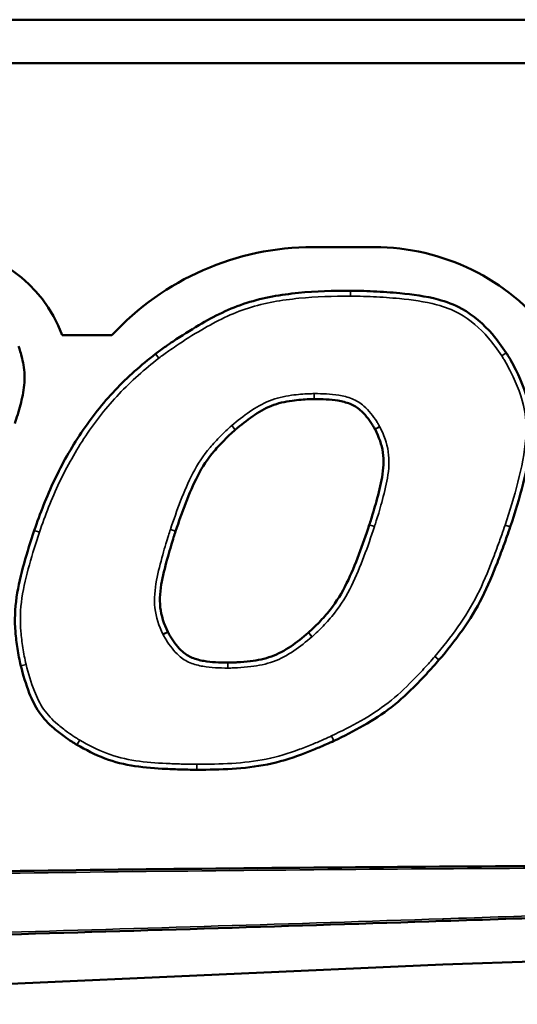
# Model space of a CAD drawing. Header units: inches. Extents: x 1.3 to 22.7, y 0.2 to 18.2.
# Tile 38 of 55: x 20.022 to 20.308, y 2.952 to 3.518. Entities that reach past the tile are written whole.
import ezdxf

# ---------------------------------------------------------------- set-up
doc = ezdxf.new("R2010")
doc.units = ezdxf.units.IN
doc.header["$LTSCALE"] = 0.8333333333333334
doc.header["$MEASUREMENT"] = 0
doc.layers.add('Visible (ANSI)', color=7, linetype='Continuous', lineweight=50)
doc.layers.add('Visible Narrow (ANSI)', color=7, linetype='Continuous', lineweight=35)

msp = doc.modelspace()

# ---------------------------------------------------------------- linework, layer by layer
at = {"layer": 'Visible (ANSI)'}
for p, q in [((20.94051987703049, 3.517610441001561), (15.32218654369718, 3.517610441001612)), ((15.32218654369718, 3.492610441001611), (20.94051987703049, 3.492610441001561)), ((20.19078760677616, 3.386995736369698), (20.22591378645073, 3.386995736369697)), ((20.04668219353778, 3.336352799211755), (20.07527039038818, 3.336352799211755)), ((20.84563288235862, 2.994789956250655), (20.26534931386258, 2.9749546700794)), ((20.26534931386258, 2.9749546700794), (19.75234835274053, 2.952100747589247))]:
    msp.add_line(p, q, dxfattribs=at)
for centre, radius, start, end in [((19.97478754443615, 3.310632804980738), 0.07635678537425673, 19.68444609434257, 90), ((20.19078760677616, 3.229926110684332), 0.1570696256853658, 90, 137.3454481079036), ((20.22591378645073, 3.259627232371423), 0.1273685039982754, 37.7165139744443, 90), ((20.2122976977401, 3.358840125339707), 0.003124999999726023, 89.85999549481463, 90.28020248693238), ((20.10218199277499, 3.323193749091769), 0.003125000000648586, 126.9565884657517, 128.4607476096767), ((20.29906979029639, 3.324566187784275), 0.003124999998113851, 33.26299972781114, 34.22958334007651), ((20.03362867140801, 3.223203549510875), 0.003125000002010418, 160.6170931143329, 161.7937092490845), ((20.30104218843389, 3.227369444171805), 0.003124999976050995, 341.5475376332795, 341.8663300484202), ((20.26068903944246, 3.151910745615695), 0.003125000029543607, 319.4617312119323, 319.7991598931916), ((20.02602031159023, 3.147289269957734), 0.003125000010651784, 193.7101048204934, 194.4438848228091), ((20.05677392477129, 3.103858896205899), 0.003124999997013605, 239.3524824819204, 240.331302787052), ((20.20141932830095, 3.106244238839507), 0.003124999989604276, 295.3452218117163, 295.6744705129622), ((20.12411104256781, 3.089942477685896), 0.003124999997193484, 269.9170029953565, 270.1877723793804)]:
    msp.add_arc(centre, radius, start, end, dxfattribs=at)
for points, knots in [([(20.21228241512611, 3.361965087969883), (20.20239941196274, 3.361916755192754), (20.19236502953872, 3.361664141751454), (20.17239772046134, 3.359714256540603), (20.16236520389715, 3.358039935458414), (20.15266875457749, 3.354945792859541), (20.14298852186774, 3.351856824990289), (20.13387912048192, 3.347268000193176), (20.1201919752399, 3.339248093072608), (20.11526472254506, 3.336114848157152), (20.10902471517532, 3.331902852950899), (20.10762901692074, 3.330943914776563), (20.10425031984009, 3.328579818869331), (20.10222537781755, 3.32713708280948), (20.10030321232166, 3.325690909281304)], [-0.4817108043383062, -0.4817108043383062, -0.4817108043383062, -0.4817108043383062, -0.3612172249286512, -0.3612172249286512, -0.2406770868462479, -0.2406770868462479, -0.2406770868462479, -0.120338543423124, -0.120338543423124, -0.04991410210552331, -0.04991410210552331, -0.02948224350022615, -0.02948224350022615, -0.0001662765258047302, -0.0001662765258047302, -0.0001662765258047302, -0.0001662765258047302]), ([(20.30165350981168, 3.326324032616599), (20.29923800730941, 3.32987439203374), (20.2966175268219, 3.333522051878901), (20.2887763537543, 3.342651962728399), (20.28291054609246, 3.347871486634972), (20.27185576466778, 3.353923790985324), (20.26729385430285, 3.355645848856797), (20.26269117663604, 3.356883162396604), (20.25534521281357, 3.358857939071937), (20.24796463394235, 3.359797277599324), (20.23558847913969, 3.361007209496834), (20.23056561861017, 3.361353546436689), (20.22300661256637, 3.361714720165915), (20.22047143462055, 3.361808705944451), (20.21606471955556, 3.361922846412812), (20.21415749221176, 3.361960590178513), (20.21230533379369, 3.361965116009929)], [-0.4002214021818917, -0.4002214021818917, -0.4002214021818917, -0.4002214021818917, -0.3478769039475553, -0.3478769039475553, -0.2587233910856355, -0.2587233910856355, -0.2030024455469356, -0.2030024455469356, -0.2030024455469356, -0.1140707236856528, -0.1140707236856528, -0.05328651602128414, -0.05328651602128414, -0.02262535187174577, -0.02262535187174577, -4.654661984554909e-05, -4.654661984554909e-05, -4.654661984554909e-05, -4.654661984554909e-05]), ([(20.0194871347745, 3.285621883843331), (20.02064128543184, 3.289122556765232), (20.02178271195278, 3.292731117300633), (20.02371815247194, 3.300074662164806), (20.02455221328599, 3.303821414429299), (20.02494672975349, 3.307749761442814), (20.02532749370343, 3.311541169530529), (20.02512513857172, 3.315545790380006), (20.02418701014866, 3.32100680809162), (20.02382037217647, 3.322698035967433), (20.02310308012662, 3.325550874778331), (20.0227781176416, 3.326724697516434), (20.02229948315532, 3.328303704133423), (20.02217153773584, 3.328713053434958), (20.02192876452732, 3.32946192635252), (20.02180163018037, 3.329844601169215), (20.02168787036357, 3.330165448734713)], [-0.176721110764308, -0.176721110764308, -0.176721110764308, -0.176721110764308, -0.1317829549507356, -0.1317829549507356, -0.08681016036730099, -0.08681016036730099, -0.08681016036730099, -0.0434050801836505, -0.0434050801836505, -0.02345247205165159, -0.02345247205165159, -0.009176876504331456, -0.009176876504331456, -0.004192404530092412, -0.004192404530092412, -6.757380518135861e-05, -6.757380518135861e-05, -6.757380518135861e-05, -6.757380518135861e-05]), ([(20.10023831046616, 3.325640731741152), (20.09221961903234, 3.319271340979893), (20.08419693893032, 3.312406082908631), (20.06996823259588, 3.297203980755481), (20.06346797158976, 3.289000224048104), (20.05767002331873, 3.280348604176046), (20.05185564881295, 3.271672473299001), (20.0467422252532, 3.262545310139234), (20.03775822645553, 3.243754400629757), (20.03408991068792, 3.233930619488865), (20.03068079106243, 3.224240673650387)], [-0.5005776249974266, -0.5005776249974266, -0.5005776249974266, -0.5005776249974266, -0.3757351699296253, -0.3757351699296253, -0.2507262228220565, -0.2507262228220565, -0.2507262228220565, -0.1253631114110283, -0.1253631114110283, -0.000130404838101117, -0.000130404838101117, -0.000130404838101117, -0.000130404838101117]), ([(20.30401197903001, 3.226396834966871), (20.30668240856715, 3.234550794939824), (20.30927659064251, 3.24282683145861), (20.31358492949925, 3.259679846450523), (20.3153983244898, 3.268231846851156), (20.31601535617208, 3.277063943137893), (20.31639510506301, 3.2824996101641), (20.31624939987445, 3.288158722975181), (20.31375882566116, 3.301842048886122), (20.3107644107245, 3.309343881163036), (20.30629931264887, 3.318293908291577), (20.30536518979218, 3.320053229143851), (20.30392409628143, 3.322603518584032), (20.30345200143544, 3.323415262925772), (20.30255674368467, 3.324902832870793), (20.30210514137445, 3.325636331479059), (20.30168279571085, 3.326280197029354)], [-0.4116766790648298, -0.4116766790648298, -0.4116766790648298, -0.4116766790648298, -0.3070687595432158, -0.3070687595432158, -0.2029353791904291, -0.2029353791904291, -0.2029353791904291, -0.1388470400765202, -0.1388470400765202, -0.04413186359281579, -0.04413186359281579, -0.02055327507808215, -0.02055327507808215, -0.0094690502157, -0.0094690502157, -0.0001064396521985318, -0.0001064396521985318, -0.0001064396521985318, -0.0001064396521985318]), ([(20.1461156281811, 3.282119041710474), (20.14942627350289, 3.284900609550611), (20.15268730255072, 3.28751633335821), (20.15956947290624, 3.292244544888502), (20.16313445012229, 3.294324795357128), (20.16687106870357, 3.295829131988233), (20.17063645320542, 3.297345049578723), (20.17463318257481, 3.29822709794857), (20.18048518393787, 3.299030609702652), (20.18219346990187, 3.299212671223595), (20.18540866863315, 3.299479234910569), (20.18691669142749, 3.299572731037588), (20.18895977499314, 3.29965795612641), (20.18949476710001, 3.299676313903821), (20.19049934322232, 3.299702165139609), (20.19093254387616, 3.299711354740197), (20.19141816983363, 3.299712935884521)], [7.788545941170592e-05, 7.788545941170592e-05, 7.788545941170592e-05, 7.788545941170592e-05, 0.05280203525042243, 0.05280203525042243, 0.1056040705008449, 0.1056040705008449, 0.1056040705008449, 0.1588125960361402, 0.1588125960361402, 0.1803854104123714, 0.1803854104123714, 0.1993006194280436, 0.1993006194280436, 0.2060296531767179, 0.2060296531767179, 0.2119630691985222, 0.2119630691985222, 0.2119630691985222, 0.2119630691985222]), ([(20.19141816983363, 3.299712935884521), (20.19142287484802, 3.299712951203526), (20.191427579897, 3.299712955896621), (20.19143698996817, 3.299712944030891), (20.19144169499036, 3.299712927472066), (20.19144639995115, 3.299712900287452)], [3.552334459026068e-15, 3.552334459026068e-15, 3.552334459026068e-15, 3.552334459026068e-15, 0.0001147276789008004, 0.0001147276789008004, 0.0002294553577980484, 0.0002294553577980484, 0.0002294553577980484, 0.0002294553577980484]), ([(20.19144639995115, 3.299712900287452), (20.19614417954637, 3.299685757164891), (20.20065158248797, 3.299534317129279), (20.2074718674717, 3.298424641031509), (20.20983942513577, 3.29784674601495), (20.21198896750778, 3.296979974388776), (20.21413850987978, 3.296113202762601), (20.2160809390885, 3.294928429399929), (20.22042446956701, 3.291108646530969), (20.22271958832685, 3.288169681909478), (20.22507789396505, 3.284504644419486), (20.22543432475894, 3.28392715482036), (20.22595940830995, 3.283033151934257), (20.22611710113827, 3.282761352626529), (20.22629993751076, 3.282423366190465)], [-0.1825043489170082, -0.1825043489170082, -0.1825043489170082, -0.1825043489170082, -0.125223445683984, -0.125223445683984, -0.09315580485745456, -0.09315580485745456, -0.09315580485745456, -0.06108816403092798, -0.06108816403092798, -0.0137373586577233, -0.0137373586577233, -0.004996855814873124, -0.004996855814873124, -0.0002238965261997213, -0.0002238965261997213, -0.0002238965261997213, -0.0002238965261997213]), ([(20.11185178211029, 3.223852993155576), (20.11369518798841, 3.229350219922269), (20.11557019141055, 3.234764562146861), (20.11970283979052, 3.245446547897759), (20.1219294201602, 3.25070611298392), (20.12453428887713, 3.255685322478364), (20.12719060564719, 3.260762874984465), (20.1303215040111, 3.265447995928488), (20.13585788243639, 3.272018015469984), (20.13780865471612, 3.274139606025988), (20.14185265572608, 3.278244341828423), (20.14385024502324, 3.280168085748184), (20.14608642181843, 3.282094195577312)], [2.722263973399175e-05, 2.722263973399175e-05, 2.722263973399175e-05, 2.722263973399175e-05, 0.07071796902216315, 0.07071796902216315, 0.1414359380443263, 0.1414359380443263, 0.1414359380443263, 0.2135506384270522, 0.2135506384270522, 0.2495949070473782, 0.2495949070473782, 0.2855872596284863, 0.2855872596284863, 0.2855872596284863, 0.2855872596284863]), ([(20.14608642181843, 3.282094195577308), (20.14609126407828, 3.28209836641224), (20.14609611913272, 3.282102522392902), (20.14610585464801, 3.282110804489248), (20.14611073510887, 3.282114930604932), (20.14611562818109, 3.282119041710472)], [2.677946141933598e-14, 2.677946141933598e-14, 2.677946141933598e-14, 2.677946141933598e-14, 0.0001558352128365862, 0.0001558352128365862, 0.000311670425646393, 0.000311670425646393, 0.000311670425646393, 0.000311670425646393]), ([(20.22634564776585, 3.28233557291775), (20.22860345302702, 3.277826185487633), (20.23020855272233, 3.273612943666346), (20.23151668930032, 3.264416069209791), (20.23120826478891, 3.259674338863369), (20.23037735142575, 3.254880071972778), (20.22958842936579, 3.250328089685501), (20.22842495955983, 3.245714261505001), (20.22661825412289, 3.239115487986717), (20.22604123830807, 3.237102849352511), (20.22500846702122, 3.233630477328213), (20.22456265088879, 3.232169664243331), (20.22376722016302, 3.229630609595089), (20.22343145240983, 3.228572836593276), (20.22307182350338, 3.227484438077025)], [0.000195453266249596, 0.000195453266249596, 0.000195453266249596, 0.000195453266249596, 0.06172340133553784, 0.06172340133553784, 0.1234468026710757, 0.1234468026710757, 0.1234468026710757, 0.1820509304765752, 0.1820509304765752, 0.2078539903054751, 0.2078539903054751, 0.2266521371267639, 0.2266521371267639, 0.2406291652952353, 0.2406291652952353, 0.2406291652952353, 0.2406291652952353]), ([(20.22629993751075, 3.282423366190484), (20.22630778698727, 3.282408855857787), (20.22631552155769, 3.282394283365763), (20.22633075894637, 3.282365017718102), (20.22633826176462, 3.282350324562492), (20.22634564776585, 3.282335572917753)], [0, 0, 0, 0, 0.0004022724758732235, 0.0004022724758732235, 0.000804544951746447, 0.000804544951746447, 0.000804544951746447, 0.000804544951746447]), ([(20.03066011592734, 3.224179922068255), (20.02862474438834, 3.217991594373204), (20.02662851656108, 3.211711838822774), (20.02311230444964, 3.198996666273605), (20.02154191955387, 3.192541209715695), (20.02055024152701, 3.185890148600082), (20.01957572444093, 3.179354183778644), (20.01936209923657, 3.172574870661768), (20.02015370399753, 3.162788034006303), (20.02054759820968, 3.159606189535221), (20.02156702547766, 3.153135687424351), (20.02220776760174, 3.149731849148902), (20.0229843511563, 3.146548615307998)], [-0.3153229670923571, -0.3153229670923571, -0.3153229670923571, -0.3153229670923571, -0.2359017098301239, -0.2359017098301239, -0.1563500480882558, -0.1563500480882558, -0.1563500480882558, -0.07817502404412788, -0.07817502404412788, -0.04002042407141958, -0.04002042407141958, -8.125844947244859e-05, -8.125844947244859e-05, -8.125844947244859e-05, -8.125844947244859e-05]), ([(20.10739812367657, 3.165995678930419), (20.10512309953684, 3.170773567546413), (20.1035888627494, 3.17523144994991), (20.10254834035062, 3.184971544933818), (20.10302628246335, 3.189980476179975), (20.10398398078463, 3.195028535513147), (20.10489443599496, 3.199827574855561), (20.10615210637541, 3.204674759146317), (20.10807428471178, 3.211560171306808), (20.10867466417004, 3.213626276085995), (20.1097638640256, 3.217255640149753), (20.11024449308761, 3.218819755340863), (20.1111004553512, 3.22153917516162), (20.11146258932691, 3.222675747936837), (20.11184754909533, 3.223840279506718)], [0.0002020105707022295, 0.0002020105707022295, 0.0002020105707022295, 0.0002020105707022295, 0.06476695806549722, 0.06476695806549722, 0.1295339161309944, 0.1295339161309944, 0.1295339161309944, 0.1911059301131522, 0.1911059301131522, 0.2175824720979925, 0.2175824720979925, 0.2376955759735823, 0.2376955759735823, 0.2526506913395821, 0.2526506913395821, 0.2526506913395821, 0.2526506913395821]), ([(20.11184754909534, 3.22384027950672), (20.11184825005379, 3.223842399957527), (20.11184895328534, 3.223844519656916), (20.11185036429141, 3.223848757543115), (20.11185107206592, 3.223850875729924), (20.11185178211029, 3.223852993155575)], [0, 0, 0, 0, 5.445692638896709e-05, 5.445692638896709e-05, 0.0001089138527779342, 0.0001089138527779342, 0.0001089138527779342, 0.0001089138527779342]), ([(20.22306780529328, 3.227472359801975), (20.22113888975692, 3.221713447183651), (20.21918232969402, 3.216023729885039), (20.21493285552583, 3.204771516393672), (20.21266979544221, 3.199211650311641), (20.2100619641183, 3.193897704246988), (20.20739499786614, 3.188463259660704), (20.2043059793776, 3.183389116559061), (20.19859040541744, 3.176195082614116), (20.19647145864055, 3.173790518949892), (20.19229462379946, 3.169427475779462), (20.19036306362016, 3.167516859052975), (20.18816868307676, 3.165601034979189)], [2.585893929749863e-05, 2.585893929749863e-05, 2.585893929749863e-05, 2.585893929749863e-05, 0.07407283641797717, 0.07407283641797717, 0.1481456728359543, 0.1481456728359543, 0.1481456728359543, 0.2238981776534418, 0.2238981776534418, 0.264033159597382, 0.264033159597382, 0.2995611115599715, 0.2995611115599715, 0.2995611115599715, 0.2995611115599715]), ([(20.22307182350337, 3.227484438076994), (20.22307115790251, 3.227482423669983), (20.22307049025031, 3.227480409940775), (20.22306915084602, 3.227476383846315), (20.22306847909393, 3.227474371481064), (20.22306780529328, 3.227472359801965)], [0, 0, 0, 0, 5.173121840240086e-05, 5.173121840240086e-05, 0.0001034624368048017, 0.0001034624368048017, 0.0001034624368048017, 0.0001034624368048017]), ([(20.26307587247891, 3.149893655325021), (20.26768785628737, 3.155351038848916), (20.27229898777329, 3.161062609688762), (20.28072000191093, 3.172994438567), (20.28455583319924, 3.179262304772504), (20.28784378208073, 3.185790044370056), (20.29115924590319, 3.192372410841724), (20.29394469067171, 3.199118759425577), (20.29799209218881, 3.209529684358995), (20.29935539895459, 3.213180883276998), (20.30114305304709, 3.21813595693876), (20.30160362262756, 3.219428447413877), (20.3027195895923, 3.222600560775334), (20.30338092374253, 3.224505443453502), (20.30400652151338, 3.226380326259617)], [-0.3500182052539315, -0.3500182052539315, -0.3500182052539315, -0.3500182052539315, -0.262906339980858, -0.262906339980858, -0.175757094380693, -0.175757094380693, -0.175757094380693, -0.08787854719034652, -0.08787854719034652, -0.0407357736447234, -0.0407357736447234, -0.02413140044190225, -0.02413140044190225, -3.531759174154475e-05, -3.531759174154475e-05, -3.531759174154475e-05, -3.531759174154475e-05]), ([(20.10744363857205, 3.165903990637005), (20.10743580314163, 3.165919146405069), (20.10742809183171, 3.165934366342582), (20.10741291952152, 3.165964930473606), (20.10740545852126, 3.165980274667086), (20.10739812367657, 3.165995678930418)], [1.927032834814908e-13, 1.927032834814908e-13, 1.927032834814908e-13, 1.927032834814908e-13, 0.0004160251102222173, 0.0004160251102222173, 0.0008320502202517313, 0.0008320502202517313, 0.0008320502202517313, 0.0008320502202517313]), ([(20.14184858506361, 3.148344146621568), (20.1370788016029, 3.148372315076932), (20.13250516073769, 3.148531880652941), (20.12573883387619, 3.14970337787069), (20.12346883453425, 3.150287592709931), (20.12141248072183, 3.151147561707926), (20.1193561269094, 3.152007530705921), (20.11749851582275, 3.153170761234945), (20.11328784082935, 3.156948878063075), (20.11105278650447, 3.159900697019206), (20.10871408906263, 3.16365132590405), (20.10832378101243, 3.164307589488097), (20.10777411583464, 3.165285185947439), (20.10762062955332, 3.165561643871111), (20.10744363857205, 3.165903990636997)], [-0.1820295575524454, -0.1820295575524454, -0.1820295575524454, -0.1820295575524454, -0.1238707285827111, -0.1238707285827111, -0.09288559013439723, -0.09288559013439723, -0.09288559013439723, -0.06190045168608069, -0.06190045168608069, -0.01485171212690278, -0.01485171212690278, -0.005020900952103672, -0.005020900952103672, -0.0002320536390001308, -0.0002320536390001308, -0.0002320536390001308, -0.0002320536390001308]), ([(20.18813536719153, 3.165572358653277), (20.1847727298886, 3.162718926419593), (20.18146355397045, 3.160061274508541), (20.17442733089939, 3.155330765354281), (20.17076623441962, 3.153306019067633), (20.16690989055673, 3.151891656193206), (20.16305512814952, 3.150477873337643), (20.15894822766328, 3.149693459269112), (20.15224659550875, 3.148873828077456), (20.14975443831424, 3.148663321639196), (20.14652510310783, 3.148482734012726), (20.14579243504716, 3.148448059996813), (20.14398891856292, 3.148378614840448), (20.14297411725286, 3.148347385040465), (20.14187637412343, 3.14834410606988)], [8.927326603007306e-05, 8.927326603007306e-05, 8.927326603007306e-05, 8.927326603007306e-05, 0.05386457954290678, 0.05386457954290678, 0.1077291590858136, 0.1077291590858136, 0.1077291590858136, 0.1615716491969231, 0.1615716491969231, 0.1928017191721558, 0.1928017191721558, 0.2019647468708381, 0.2019647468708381, 0.2153571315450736, 0.2153571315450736, 0.2153571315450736, 0.2153571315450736]), ([(20.18816868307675, 3.165601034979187), (20.18816316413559, 3.165596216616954), (20.18815762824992, 3.165591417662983), (20.18814652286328, 3.165581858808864), (20.18814095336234, 3.165577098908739), (20.18813536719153, 3.165572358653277)], [5.323948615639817e-13, 5.323948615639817e-13, 5.323948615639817e-13, 5.323948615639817e-13, 0.0001786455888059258, 0.0001786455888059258, 0.0003572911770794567, 0.0003572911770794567, 0.0003572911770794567, 0.0003572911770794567]), ([(20.02299408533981, 3.146509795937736), (20.02432567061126, 3.141340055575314), (20.02582009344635, 3.136032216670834), (20.02935934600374, 3.127066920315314), (20.03115304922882, 3.123315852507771), (20.03351804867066, 3.119843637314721), (20.0358830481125, 3.116371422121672), (20.03887373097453, 3.113298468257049), (20.04393699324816, 3.108957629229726), (20.04594298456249, 3.107409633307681), (20.04940030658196, 3.104916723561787), (20.05082580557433, 3.103939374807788), (20.05278797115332, 3.102658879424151), (20.05330557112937, 3.102327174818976), (20.05426809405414, 3.10172351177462), (20.05474665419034, 3.101427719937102), (20.05518094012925, 3.101170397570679)], [-0.2238103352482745, -0.2238103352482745, -0.2238103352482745, -0.2238103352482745, -0.1587289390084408, -0.1587289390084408, -0.1113187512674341, -0.1113187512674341, -0.1113187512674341, -0.06390856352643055, -0.06390856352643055, -0.03398406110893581, -0.03398406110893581, -0.01350013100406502, -0.01350013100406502, -0.006236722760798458, -0.006236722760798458, -0.0001074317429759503, -0.0001074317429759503, -0.0001074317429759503, -0.0001074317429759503]), ([(20.14187637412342, 3.14834410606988), (20.14187174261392, 3.148344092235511), (20.14186711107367, 3.148344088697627), (20.14185784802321, 3.148344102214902), (20.14185321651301, 3.148344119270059), (20.14184858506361, 3.148344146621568)], [4.884726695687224e-14, 4.884726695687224e-14, 4.884726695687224e-14, 4.884726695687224e-14, 0.0001129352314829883, 0.0001129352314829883, 0.0002258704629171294, 0.0002258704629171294, 0.0002258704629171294, 0.0002258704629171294]), ([(20.20277325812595, 3.103427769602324), (20.20844305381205, 3.106153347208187), (20.21417020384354, 3.109023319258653), (20.22529035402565, 3.115361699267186), (20.23073641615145, 3.118852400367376), (20.23584597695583, 3.122836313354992), (20.24096125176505, 3.126824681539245), (20.24565081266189, 3.131270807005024), (20.25269628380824, 3.138439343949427), (20.2552059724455, 3.141101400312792), (20.25841755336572, 3.144622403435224), (20.25915984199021, 3.14544460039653), (20.2609595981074, 3.147459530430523), (20.26203829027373, 3.148680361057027), (20.26306395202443, 3.14987963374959)], [-0.3070700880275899, -0.3070700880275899, -0.3070700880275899, -0.3070700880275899, -0.2303728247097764, -0.2303728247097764, -0.1536390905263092, -0.1536390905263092, -0.1536390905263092, -0.07681954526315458, -0.07681954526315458, -0.03264708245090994, -0.03264708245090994, -0.01927451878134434, -0.01927451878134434, -3.736457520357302e-05, -3.736457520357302e-05, -3.736457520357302e-05, -3.736457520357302e-05]), ([(20.0552270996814, 3.101143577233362), (20.0602240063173, 3.0982970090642), (20.06555708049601, 3.095490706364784), (20.07673507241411, 3.091242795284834), (20.08261803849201, 3.089774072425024), (20.08849109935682, 3.088902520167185), (20.09448314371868, 3.088013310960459), (20.1004210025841, 3.087606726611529), (20.10924509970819, 3.087158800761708), (20.11214848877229, 3.087047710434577), (20.11678994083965, 3.086918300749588), (20.11852975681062, 3.086880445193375), (20.12154528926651, 3.08683452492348), (20.1228421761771, 3.086819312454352), (20.12410651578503, 3.086817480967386)], [-0.2835841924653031, -0.2835841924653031, -0.2835841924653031, -0.2835841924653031, -0.213480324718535, -0.213480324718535, -0.1432685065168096, -0.1432685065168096, -0.1432685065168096, -0.0716342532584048, -0.0716342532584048, -0.03650517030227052, -0.03650517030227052, -0.01544329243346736, -0.01544329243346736, -2.999594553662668e-05, -2.999594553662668e-05, -2.999594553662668e-05, -2.999594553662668e-05]), ([(20.12412128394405, 3.086817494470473), (20.13078792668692, 3.086839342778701), (20.13755067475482, 3.086952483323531), (20.15104663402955, 3.087807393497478), (20.15783231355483, 3.088530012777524), (20.1645577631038, 3.089883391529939), (20.17125787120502, 3.0912316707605), (20.17780248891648, 3.093285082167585), (20.18671070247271, 3.09658264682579), (20.18926546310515, 3.097585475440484), (20.19402781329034, 3.099539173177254), (20.19623794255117, 3.100481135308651), (20.19987640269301, 3.102090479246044), (20.20135123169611, 3.102754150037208), (20.20275705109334, 3.103420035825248)], [-0.3245943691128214, -0.3245943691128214, -0.3245943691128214, -0.3245943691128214, -0.2433150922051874, -0.2433150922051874, -0.1620058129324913, -0.1620058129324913, -0.1620058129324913, -0.08100290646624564, -0.08100290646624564, -0.04795830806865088, -0.04795830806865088, -0.01899881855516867, -0.01899881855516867, -3.645197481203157e-05, -3.645197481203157e-05, -3.645197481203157e-05, -3.645197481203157e-05]), ([(20.72887280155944, 3.029182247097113), (20.69012216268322, 3.030192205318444), (20.65134717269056, 3.03083580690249), (20.56573648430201, 3.031674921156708), (20.51889255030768, 3.031842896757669), (20.38643994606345, 3.031929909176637), (20.3008325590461, 3.031523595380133), (20.21522787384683, 3.03081997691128), (20.12963243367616, 3.030116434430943), (20.04403950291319, 3.029152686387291), (19.91548697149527, 3.026948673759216), (19.87252405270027, 3.026075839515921), (19.80329017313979, 3.024193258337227), (19.77701497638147, 3.023375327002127), (19.74286668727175, 3.021960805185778), (19.73498670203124, 3.021608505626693), (19.71865116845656, 3.020766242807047), (19.71016015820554, 3.020328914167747), (19.70173021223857, 3.019594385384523)], [-4.174530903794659, -4.174530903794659, -4.174530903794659, -4.174530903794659, -3.701922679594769, -3.701922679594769, -3.130841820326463, -3.130841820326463, -2.087152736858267, -2.087152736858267, -2.087152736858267, -1.043576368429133, -1.043576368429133, -0.5197158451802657, -0.5197158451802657, -0.1992833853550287, -0.1992833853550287, -0.1031673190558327, -0.1031673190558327, 0, 0, 0, 0]), ([(20.26534931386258, 2.9999546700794), (20.31357670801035, 3.001556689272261), (20.3618041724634, 3.003161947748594), (20.45825842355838, 3.006390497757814), (20.50648531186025, 3.008012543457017), (20.55471183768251, 3.009647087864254), (20.60293612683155, 3.011281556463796), (20.65116006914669, 3.012927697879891), (20.72210121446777, 3.015386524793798), (20.7448189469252, 3.016179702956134), (20.78174667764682, 3.017484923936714), (20.79595684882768, 3.017990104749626), (20.82146174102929, 3.018915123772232), (20.83276869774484, 3.019278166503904), (20.8440586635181, 3.019789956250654)], [-2.353196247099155, -2.353196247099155, -2.353196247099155, -2.353196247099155, -1.764883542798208, -1.764883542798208, -1.176570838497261, -1.176570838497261, -1.176570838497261, -0.5882854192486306, -0.5882854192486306, -0.3111453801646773, -0.3111453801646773, -0.1377886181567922, -0.1377886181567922, 0, 0, 0, 0]), ([(19.74955120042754, 2.977100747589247), (19.79242851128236, 2.980903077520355), (19.83530579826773, 2.984467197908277), (19.92124065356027, 2.989076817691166), (19.96425492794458, 2.990601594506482), (20.0072755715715, 2.991948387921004), (20.05028327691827, 2.993294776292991), (20.0933010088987, 2.994510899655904), (20.17932753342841, 2.997164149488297), (20.22234026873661, 2.998530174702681), (20.26534931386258, 2.9999546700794)], [-2.09893091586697, -2.09893091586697, -2.09893091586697, -2.09893091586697, -1.574119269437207, -1.574119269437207, -1.049307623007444, -1.049307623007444, -1.049307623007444, -0.5246538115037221, -0.5246538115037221, 0, 0, 0, 0])]:
    msp.add_open_spline(points, degree=3, knots=knots, dxfattribs=at)
for points in [[(20.30400927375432, 3.226388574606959), (20.30400879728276, 3.2263871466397), (20.3040083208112, 3.22638571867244), (20.30400784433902, 3.226384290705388)], [(20.30401197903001, 3.226396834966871), (20.30401107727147, 3.22639408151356), (20.30401017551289, 3.22639132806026), (20.30400927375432, 3.226388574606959)], [(20.2630818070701, 3.149900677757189), (20.26307982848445, 3.149898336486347), (20.26307586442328, 3.149893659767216), (20.26307188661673, 3.149888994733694), (20.26306989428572, 3.149886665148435)]]:
    msp.add_open_spline(points, degree=3, dxfattribs=at)
at = {"layer": 'Visible Narrow (ANSI)'}
for p, q in [((20.21229769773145, 3.358840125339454), (20.21228241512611, 3.361965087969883)), ((20.21230533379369, 3.361965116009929), (20.21229769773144, 3.358840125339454)), ((20.10218199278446, 3.323193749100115), (20.10023831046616, 3.325640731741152)), ((20.10030321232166, 3.325690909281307), (20.10218199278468, 3.323193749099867)), ((20.29906979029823, 3.324566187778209), (20.30165350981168, 3.326324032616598)), ((20.30168279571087, 3.326280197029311), (20.29906979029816, 3.324566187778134)), ((20.19140799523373, 3.302837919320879), (20.19141816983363, 3.299712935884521)), ((20.19144639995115, 3.299712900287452), (20.19146445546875, 3.302837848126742)), ((20.1440469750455, 3.284461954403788), (20.14608642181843, 3.28209419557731)), ((20.1461156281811, 3.282119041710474), (20.14410538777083, 3.284511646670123)), ((20.22904854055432, 3.283910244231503), (20.22629993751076, 3.282423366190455)), ((20.22634564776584, 3.282335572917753), (20.22913996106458, 3.283734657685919)), ((20.03362867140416, 3.223203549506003), (20.03066011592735, 3.224179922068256)), ((20.03068079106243, 3.224240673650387), (20.03362867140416, 3.223203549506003)), ((20.10888046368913, 3.224821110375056), (20.11184754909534, 3.223840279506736)), ((20.11185178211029, 3.223852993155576), (20.10888892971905, 3.224846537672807)), ((20.22306780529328, 3.227472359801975), (20.22603100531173, 3.22647985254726)), ((20.22603904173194, 3.226504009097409), (20.2230718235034, 3.22748443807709)), ((20.30104218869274, 3.227369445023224), (20.30401197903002, 3.226396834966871)), ((20.10739812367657, 3.165995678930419), (20.10457664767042, 3.164652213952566)), ((20.10466767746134, 3.1644688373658), (20.10744363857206, 3.165903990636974)), ((20.18813536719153, 3.165572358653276), (20.19015728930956, 3.163189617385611)), ((20.19022392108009, 3.163246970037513), (20.18816868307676, 3.165601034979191)), ((20.26068903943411, 3.151910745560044), (20.26307587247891, 3.149893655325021)), ((20.0229843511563, 3.146548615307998), (20.02602031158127, 3.147289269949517)), ((20.02602031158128, 3.147289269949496), (20.02299408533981, 3.146509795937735)), ((20.14184858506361, 3.148344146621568), (20.1418301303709, 3.145219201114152)), ((20.14188570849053, 3.145219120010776), (20.14187637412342, 3.14834410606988)), ((20.20275705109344, 3.103420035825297), (20.20141932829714, 3.106244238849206)), ((20.20141932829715, 3.106244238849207), (20.20277325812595, 3.103427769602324)), ((20.0567739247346, 3.103858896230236), (20.05522709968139, 3.101143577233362)), ((20.12410651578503, 3.086817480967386), (20.12411104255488, 3.089942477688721)), ((20.12411104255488, 3.08994247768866), (20.12412128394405, 3.086817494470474)), ((20.26530793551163, 3.001203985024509), (20.26534931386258, 2.9999546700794))]:
    msp.add_line(p, q, dxfattribs=at)
for centre, major_axis, start_param, end_param in [((20.30104218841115, 3.227369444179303), (0.002964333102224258, -0.0009891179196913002), 0.0001390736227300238, 1.570796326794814), ((20.26068903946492, 3.151910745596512), (0.002374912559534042, -0.002031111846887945), 4.712388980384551, 6.756350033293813), ((20.05677392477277, 3.103858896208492), (-0.001592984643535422, -0.002688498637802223), 4.712388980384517, 6.633343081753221)]:
    msp.add_ellipse(centre, major_axis=major_axis, ratio=1e-05, start_param=start_param, end_param=end_param, dxfattribs=at)
for points, knots in [([(20.10218199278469, 3.323193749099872), (20.10410342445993, 3.324639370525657), (20.10606278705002, 3.326033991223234), (20.10940601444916, 3.328373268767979), (20.11078730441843, 3.329322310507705), (20.1169639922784, 3.333491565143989), (20.12184101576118, 3.33659239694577), (20.13534073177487, 3.344502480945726), (20.14421559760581, 3.348968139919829), (20.15361874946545, 3.351968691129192), (20.16303765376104, 3.354974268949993), (20.17284701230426, 3.356618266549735), (20.19252324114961, 3.358539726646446), (20.20241480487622, 3.358791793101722), (20.21229769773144, 3.35884012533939)], [0.0001662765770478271, 0.0001662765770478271, 0.0001662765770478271, 0.0001662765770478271, 0.02948224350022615, 0.02948224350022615, 0.04991410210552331, 0.04991410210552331, 0.120338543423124, 0.120338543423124, 0.2406770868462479, 0.2406770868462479, 0.2406770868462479, 0.3612172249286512, 0.3612172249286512, 0.4817108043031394, 0.4817108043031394, 0.4817108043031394, 0.4817108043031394]), ([(20.21229769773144, 3.358840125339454), (20.21414962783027, 3.358835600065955), (20.2160013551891, 3.358798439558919), (20.22036668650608, 3.358685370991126), (20.22287997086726, 3.358592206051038), (20.23037186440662, 3.358234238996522), (20.23534723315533, 3.357890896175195), (20.24756867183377, 3.356696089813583), (20.25483572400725, 3.355758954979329), (20.26187990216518, 3.353865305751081), (20.26629349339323, 3.352678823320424), (20.27059808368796, 3.351049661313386), (20.28102102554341, 3.345343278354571), (20.28658182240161, 3.34041081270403), (20.29414342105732, 3.331606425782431), (20.29665472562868, 3.328115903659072), (20.29906979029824, 3.324566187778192)], [4.654658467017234e-05, 4.654658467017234e-05, 4.654658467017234e-05, 4.654658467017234e-05, 0.02262535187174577, 0.02262535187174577, 0.05328651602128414, 0.05328651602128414, 0.1140707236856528, 0.1140707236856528, 0.2030024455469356, 0.2030024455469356, 0.2030024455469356, 0.2587233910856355, 0.2587233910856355, 0.3478769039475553, 0.3478769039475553, 0.4002214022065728, 0.4002214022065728, 0.4002214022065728, 0.4002214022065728]), ([(20.03362867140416, 3.223203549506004), (20.03703765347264, 3.232893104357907), (20.04063663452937, 3.242530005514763), (20.04950243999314, 3.261073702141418), (20.05454171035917, 3.270067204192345), (20.06026599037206, 3.278608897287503), (20.06597409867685, 3.287126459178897), (20.07236226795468, 3.295188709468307), (20.08636614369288, 3.31015060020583), (20.09416391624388, 3.316824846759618), (20.10218199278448, 3.323193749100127)], [0.0001304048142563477, 0.0001304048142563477, 0.0001304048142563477, 0.0001304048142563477, 0.1253631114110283, 0.1253631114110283, 0.2507262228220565, 0.2507262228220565, 0.2507262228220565, 0.3757351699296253, 0.3757351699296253, 0.5005776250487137, 0.5005776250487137, 0.5005776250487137, 0.5005776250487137]), ([(20.29906979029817, 3.324566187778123), (20.29949099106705, 3.323924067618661), (20.29989281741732, 3.323268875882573), (20.30075841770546, 3.32183058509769), (20.30121618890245, 3.321043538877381), (20.30261733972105, 3.318563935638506), (20.3035269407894, 3.31685083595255), (20.30787187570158, 3.308141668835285), (20.31076365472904, 3.300846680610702), (20.31312124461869, 3.28789397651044), (20.31326429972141, 3.28252554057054), (20.31289795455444, 3.277281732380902), (20.31230270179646, 3.268761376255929), (20.31053050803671, 3.260349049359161), (20.30627586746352, 3.243706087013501), (20.30371259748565, 3.235523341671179), (20.30104218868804, 3.227369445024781)], [0.0001064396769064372, 0.0001064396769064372, 0.0001064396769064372, 0.0001064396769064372, 0.0094690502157, 0.0094690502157, 0.02055327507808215, 0.02055327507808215, 0.04413186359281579, 0.04413186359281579, 0.1388470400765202, 0.1388470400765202, 0.2029353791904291, 0.2029353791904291, 0.2029353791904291, 0.3070687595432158, 0.3070687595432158, 0.4116766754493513, 0.4116766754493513, 0.4116766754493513, 0.4116766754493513]), ([(20.19140799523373, 3.302837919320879), (20.19092133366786, 3.30283633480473), (20.19043472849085, 3.302826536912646), (20.18939648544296, 3.302799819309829), (20.18884487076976, 3.302780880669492), (20.18674333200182, 3.302693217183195), (20.18519453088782, 3.302597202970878), (20.18188501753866, 3.302322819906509), (20.18012488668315, 3.302135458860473), (20.17404827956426, 3.301301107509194), (20.1697524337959, 3.300357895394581), (20.16570399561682, 3.298728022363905), (20.16168648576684, 3.297110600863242), (20.15792589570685, 3.294906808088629), (20.15079192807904, 3.29000560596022), (20.14741637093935, 3.287293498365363), (20.14410538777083, 3.284511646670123)], [-0.2119630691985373, -0.2119630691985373, -0.2119630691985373, -0.2119630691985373, -0.2060296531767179, -0.2060296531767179, -0.1993006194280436, -0.1993006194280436, -0.1803854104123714, -0.1803854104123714, -0.1588125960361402, -0.1588125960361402, -0.1056040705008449, -0.1056040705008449, -0.1056040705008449, -0.05280203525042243, -0.05280203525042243, -7.788545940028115e-05, -7.788545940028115e-05, -7.788545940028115e-05, -7.788545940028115e-05]), ([(20.19146445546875, 3.302837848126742), (20.19145504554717, 3.302837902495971), (20.1914456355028, 3.30283793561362), (20.19142681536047, 3.302837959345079), (20.1914174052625, 3.30283794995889), (20.19140799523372, 3.302837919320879)], [-0.0002294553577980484, -0.0002294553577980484, -0.0002294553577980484, -0.0002294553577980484, -0.0001147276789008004, -0.0001147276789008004, -3.552334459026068e-15, -3.552334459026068e-15, -3.552334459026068e-15, -3.552334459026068e-15]), ([(20.22904854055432, 3.283910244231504), (20.22886227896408, 3.284254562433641), (20.22866692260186, 3.284593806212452), (20.22810527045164, 3.285550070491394), (20.22772762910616, 3.286161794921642), (20.22522959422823, 3.290043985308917), (20.22283476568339, 3.293150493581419), (20.21790990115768, 3.297481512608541), (20.21559700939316, 3.298894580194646), (20.21315764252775, 3.299878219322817), (20.21071827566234, 3.300861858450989), (20.20813193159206, 3.301483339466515), (20.2008708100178, 3.302664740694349), (20.19616263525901, 3.30281070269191), (20.19146445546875, 3.302837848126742)], [0.000223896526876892, 0.000223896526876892, 0.000223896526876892, 0.000223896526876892, 0.004996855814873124, 0.004996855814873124, 0.0137373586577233, 0.0137373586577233, 0.06108816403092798, 0.06108816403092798, 0.09315580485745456, 0.09315580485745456, 0.09315580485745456, 0.125223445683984, 0.125223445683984, 0.1825043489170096, 0.1825043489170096, 0.1825043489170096, 0.1825043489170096]), ([(20.1440469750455, 3.284461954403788), (20.14181020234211, 3.282535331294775), (20.13967785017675, 3.280489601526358), (20.13553115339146, 3.276280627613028), (20.13352825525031, 3.27410299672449), (20.12781167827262, 3.267319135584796), (20.1245071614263, 3.262374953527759), (20.12176531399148, 3.257133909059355), (20.11907657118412, 3.251994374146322), (20.11681450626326, 3.246641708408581), (20.11262955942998, 3.235824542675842), (20.11073235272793, 3.230343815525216), (20.10888892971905, 3.224846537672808)], [-0.2855872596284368, -0.2855872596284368, -0.2855872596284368, -0.2855872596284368, -0.2495949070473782, -0.2495949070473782, -0.2135506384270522, -0.2135506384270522, -0.1414359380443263, -0.1414359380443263, -0.1414359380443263, -0.07071796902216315, -0.07071796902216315, -2.722263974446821e-05, -2.722263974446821e-05, -2.722263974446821e-05, -2.722263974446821e-05]), ([(20.14410538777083, 3.284511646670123), (20.14409560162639, 3.284503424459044), (20.14408584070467, 3.284495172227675), (20.14406636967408, 3.284478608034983), (20.14405665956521, 3.28447029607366), (20.14404697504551, 3.284461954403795)], [-0.000311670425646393, -0.000311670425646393, -0.000311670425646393, -0.000311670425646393, -0.0001558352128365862, -0.0001558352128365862, -2.677946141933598e-14, -2.677946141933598e-14, -2.677946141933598e-14, -2.677946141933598e-14]), ([(20.22603904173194, 3.226504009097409), (20.2263987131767, 3.227592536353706), (20.22674580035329, 3.228685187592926), (20.22754945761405, 3.231250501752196), (20.22799951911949, 3.232725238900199), (20.22904241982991, 3.236231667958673), (20.22962574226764, 3.238266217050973), (20.23145397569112, 3.244943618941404), (20.23263560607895, 3.249610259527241), (20.23345644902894, 3.254346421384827), (20.23432098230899, 3.259334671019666), (20.23466836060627, 3.26444968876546), (20.23324478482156, 3.274458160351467), (20.23139946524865, 3.279221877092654), (20.22913996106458, 3.283734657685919)], [-0.2406291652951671, -0.2406291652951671, -0.2406291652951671, -0.2406291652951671, -0.2266521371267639, -0.2266521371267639, -0.2078539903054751, -0.2078539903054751, -0.1820509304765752, -0.1820509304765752, -0.1234468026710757, -0.1234468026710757, -0.1234468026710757, -0.06172340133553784, -0.06172340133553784, -0.0001954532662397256, -0.0001954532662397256, -0.0001954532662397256, -0.0001954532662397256]), ([(20.22913996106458, 3.28373465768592), (20.22912518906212, 3.283764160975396), (20.22911018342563, 3.283793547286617), (20.22907970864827, 3.283852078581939), (20.22906423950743, 3.283881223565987), (20.22904854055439, 3.283910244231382)], [-0.000804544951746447, -0.000804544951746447, -0.000804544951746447, -0.000804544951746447, -0.0004022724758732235, -0.0004022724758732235, 0, 0, 0, 0]), ([(20.10888046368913, 3.224821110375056), (20.10849546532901, 3.223656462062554), (20.10812287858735, 3.222487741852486), (20.10725929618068, 3.219744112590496), (20.10677472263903, 3.218167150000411), (20.10567631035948, 3.214507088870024), (20.10507028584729, 3.212421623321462), (20.10312844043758, 3.205465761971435), (20.10185505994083, 3.20057271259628), (20.10091374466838, 3.195611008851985), (20.09992358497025, 3.190391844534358), (20.09939780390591, 3.185044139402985), (20.10052462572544, 3.174496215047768), (20.10229988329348, 3.169433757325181), (20.10457664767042, 3.164652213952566)], [-0.2526506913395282, -0.2526506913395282, -0.2526506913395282, -0.2526506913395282, -0.2376955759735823, -0.2376955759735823, -0.2175824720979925, -0.2175824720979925, -0.1911059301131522, -0.1911059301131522, -0.1295339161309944, -0.1295339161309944, -0.1295339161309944, -0.06476695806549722, -0.06476695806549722, -0.0002020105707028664, -0.0002020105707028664, -0.0002020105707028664, -0.0002020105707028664]), ([(20.10888892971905, 3.224846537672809), (20.10888750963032, 3.224842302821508), (20.1088860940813, 3.224838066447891), (20.10888327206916, 3.224829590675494), (20.10888186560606, 3.224825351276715), (20.10888046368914, 3.224821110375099)], [-0.0001089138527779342, -0.0001089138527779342, -0.0001089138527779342, -0.0001089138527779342, -5.445692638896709e-05, -5.445692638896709e-05, 0, 0, 0, 0]), ([(20.19022392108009, 3.163246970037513), (20.19241906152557, 3.165163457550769), (20.19449810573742, 3.167210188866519), (20.19878967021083, 3.171693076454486), (20.20096887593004, 3.174165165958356), (20.20688168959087, 3.181607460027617), (20.21013002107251, 3.186943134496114), (20.21286734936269, 3.192520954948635), (20.21554398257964, 3.197975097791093), (20.21783493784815, 3.20361082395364), (20.22212717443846, 3.214976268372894), (20.22410207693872, 3.220720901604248), (20.22603100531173, 3.22647985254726)], [-0.2995611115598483, -0.2995611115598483, -0.2995611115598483, -0.2995611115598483, -0.264033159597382, -0.264033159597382, -0.2238981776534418, -0.2238981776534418, -0.1481456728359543, -0.1481456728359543, -0.1481456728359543, -0.07407283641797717, -0.07407283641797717, -2.585893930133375e-05, -2.585893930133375e-05, -2.585893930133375e-05, -2.585893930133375e-05]), ([(20.22603100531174, 3.22647985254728), (20.22603235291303, 3.226483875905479), (20.22603369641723, 3.22648790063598), (20.2260363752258, 3.2264959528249), (20.2260377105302, 3.226499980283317), (20.22603904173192, 3.226504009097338)], [-0.0001034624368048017, -0.0001034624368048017, -0.0001034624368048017, -0.0001034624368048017, -5.173121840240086e-05, -5.173121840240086e-05, 0, 0, 0, 0]), ([(20.30104218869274, 3.22736944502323), (20.30041662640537, 3.225494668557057), (20.29976765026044, 3.223626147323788), (20.29865851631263, 3.220473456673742), (20.29820072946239, 3.219188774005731), (20.29642372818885, 3.214263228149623), (20.29506882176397, 3.210634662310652), (20.29105187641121, 3.200302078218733), (20.28829527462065, 3.193633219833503), (20.28505282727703, 3.187195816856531), (20.28183728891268, 3.180811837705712), (20.27809302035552, 3.174691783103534), (20.26981959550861, 3.162969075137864), (20.26530094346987, 3.157368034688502), (20.26068903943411, 3.151910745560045)], [3.531397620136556e-05, 3.531397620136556e-05, 3.531397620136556e-05, 3.531397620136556e-05, 0.02413140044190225, 0.02413140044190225, 0.0407357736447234, 0.0407357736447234, 0.08787854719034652, 0.08787854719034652, 0.175757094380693, 0.175757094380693, 0.175757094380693, 0.262906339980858, 0.262906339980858, 0.3500182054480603, 0.3500182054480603, 0.3500182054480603, 0.3500182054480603]), ([(20.02602031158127, 3.147289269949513), (20.02524390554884, 3.150471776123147), (20.02464240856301, 3.153695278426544), (20.02364554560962, 3.160022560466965), (20.02326119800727, 3.16313064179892), (20.02249195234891, 3.172641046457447), (20.02269549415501, 3.179087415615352), (20.02364107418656, 3.185429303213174), (20.02460330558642, 3.191882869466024), (20.02614470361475, 3.198237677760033), (20.02962006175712, 3.210805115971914), (20.03159337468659, 3.217015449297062), (20.03362867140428, 3.223203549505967)], [8.125842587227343e-05, 8.125842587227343e-05, 8.125842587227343e-05, 8.125842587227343e-05, 0.04002042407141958, 0.04002042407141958, 0.07817502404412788, 0.07817502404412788, 0.1563500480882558, 0.1563500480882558, 0.1563500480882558, 0.2359017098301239, 0.2359017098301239, 0.3153229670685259, 0.3153229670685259, 0.3153229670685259, 0.3153229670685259]), ([(20.10457664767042, 3.164652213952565), (20.10459131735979, 3.164621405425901), (20.10460623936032, 3.164590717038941), (20.10463658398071, 3.164529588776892), (20.10465200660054, 3.164499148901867), (20.10466767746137, 3.164468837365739)], [-0.0008320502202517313, -0.0008320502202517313, -0.0008320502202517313, -0.0008320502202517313, -0.0004160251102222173, -0.0004160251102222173, -1.927032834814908e-13, -1.927032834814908e-13, -1.927032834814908e-13, -1.927032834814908e-13]), ([(20.10466767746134, 3.164468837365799), (20.10484806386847, 3.164119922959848), (20.10503769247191, 3.163775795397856), (20.10562543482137, 3.162730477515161), (20.10603851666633, 3.162036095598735), (20.10851519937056, 3.158064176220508), (20.11084724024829, 3.154940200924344), (20.11564437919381, 3.15063586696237), (20.11786213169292, 3.149245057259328), (20.12020678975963, 3.148264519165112), (20.12255144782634, 3.147283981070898), (20.12504364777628, 3.14665224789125), (20.13227623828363, 3.145400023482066), (20.1370599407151, 3.145247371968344), (20.1418301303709, 3.145219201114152)], [0.0002320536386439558, 0.0002320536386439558, 0.0002320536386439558, 0.0002320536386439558, 0.005020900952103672, 0.005020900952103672, 0.01485171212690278, 0.01485171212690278, 0.06190045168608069, 0.06190045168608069, 0.09288559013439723, 0.09288559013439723, 0.09288559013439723, 0.1238707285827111, 0.1238707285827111, 0.1820295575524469, 0.1820295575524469, 0.1820295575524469, 0.1820295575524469]), ([(20.14188570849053, 3.145219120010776), (20.14298415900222, 3.145222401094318), (20.14408236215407, 3.145254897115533), (20.14593100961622, 3.145326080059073), (20.14668175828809, 3.145361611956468), (20.14998967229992, 3.145546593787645), (20.15254357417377, 3.145761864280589), (20.15946964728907, 3.146608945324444), (20.16383978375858, 3.147437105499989), (20.16798593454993, 3.148957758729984), (20.17213378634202, 3.150479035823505), (20.17602546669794, 3.15263961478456), (20.1833522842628, 3.157565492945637), (20.18679421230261, 3.160335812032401), (20.19015728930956, 3.163189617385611)], [-0.2153571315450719, -0.2153571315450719, -0.2153571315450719, -0.2153571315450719, -0.2019647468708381, -0.2019647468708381, -0.1928017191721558, -0.1928017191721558, -0.1615716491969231, -0.1615716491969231, -0.1077291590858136, -0.1077291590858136, -0.1077291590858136, -0.05386457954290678, -0.05386457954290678, -8.927326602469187e-05, -8.927326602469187e-05, -8.927326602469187e-05, -8.927326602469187e-05]), ([(20.19015728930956, 3.163189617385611), (20.19016846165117, 3.163199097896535), (20.19017960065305, 3.163208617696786), (20.19020181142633, 3.163227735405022), (20.19021288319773, 3.16323733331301), (20.19022392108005, 3.163246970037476)], [-0.0003572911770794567, -0.0003572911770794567, -0.0003572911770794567, -0.0003572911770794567, -0.0001786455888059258, -0.0001786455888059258, -5.323948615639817e-13, -5.323948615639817e-13, -5.323948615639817e-13, -5.323948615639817e-13]), ([(20.26068903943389, 3.151910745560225), (20.25966350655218, 3.150711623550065), (20.25861834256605, 3.149529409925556), (20.2568365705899, 3.147534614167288), (20.25610155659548, 3.146720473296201), (20.25292082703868, 3.14323329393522), (20.25043493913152, 3.140596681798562), (20.24347872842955, 3.133518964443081), (20.23889340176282, 3.12917501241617), (20.23392446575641, 3.125300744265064), (20.22896108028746, 3.121430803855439), (20.22364937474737, 3.118023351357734), (20.21271615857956, 3.11179152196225), (20.20708902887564, 3.108969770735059), (20.20141932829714, 3.10624423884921)], [3.736476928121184e-05, 3.736476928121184e-05, 3.736476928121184e-05, 3.736476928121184e-05, 0.01927451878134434, 0.01927451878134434, 0.03264708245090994, 0.03264708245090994, 0.07681954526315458, 0.07681954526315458, 0.1536390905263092, 0.1536390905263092, 0.1536390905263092, 0.2303728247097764, 0.2303728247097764, 0.3070700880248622, 0.3070700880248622, 0.3070700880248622, 0.3070700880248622]), ([(20.05677392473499, 3.103858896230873), (20.05634141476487, 3.104115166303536), (20.05591395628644, 3.104380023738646), (20.05498313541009, 3.104963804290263), (20.05448134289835, 3.105285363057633), (20.05257450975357, 3.106529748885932), (20.05118713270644, 3.107480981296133), (20.04783041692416, 3.10990134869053), (20.04588738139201, 3.111401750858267), (20.04104011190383, 3.115557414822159), (20.03828992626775, 3.118388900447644), (20.03610084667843, 3.121602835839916), (20.0339117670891, 3.124816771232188), (20.0322091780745, 3.128358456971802), (20.02880485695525, 3.136981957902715), (20.02735178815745, 3.142119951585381), (20.02602031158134, 3.147289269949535)], [0.0001074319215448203, 0.0001074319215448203, 0.0001074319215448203, 0.0001074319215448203, 0.006236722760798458, 0.006236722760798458, 0.01350013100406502, 0.01350013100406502, 0.03398406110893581, 0.03398406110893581, 0.06390856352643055, 0.06390856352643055, 0.1113187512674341, 0.1113187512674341, 0.1113187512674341, 0.1587289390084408, 0.1587289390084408, 0.2238103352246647, 0.2238103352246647, 0.2238103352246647, 0.2238103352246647]), ([(20.1418301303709, 3.145219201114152), (20.1418393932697, 3.145219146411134), (20.1418486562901, 3.145219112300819), (20.14186718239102, 3.145219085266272), (20.14187644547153, 3.145219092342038), (20.14188570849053, 3.145219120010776)], [-0.0002258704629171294, -0.0002258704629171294, -0.0002258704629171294, -0.0002258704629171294, -0.0001129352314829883, -0.0001129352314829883, -4.884726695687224e-14, -4.884726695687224e-14, -4.884726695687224e-14, -4.884726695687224e-14]), ([(20.20141932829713, 3.106244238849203), (20.20001372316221, 3.105578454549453), (20.19859497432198, 3.104940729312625), (20.19500031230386, 3.10335075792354), (20.19281500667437, 3.102419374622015), (20.18810990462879, 3.100489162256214), (20.18558654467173, 3.099498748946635), (20.17681401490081, 3.096251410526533), (20.17045463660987, 3.094257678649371), (20.16394127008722, 3.092946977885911), (20.15740326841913, 3.091631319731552), (20.15075557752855, 3.090920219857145), (20.13744657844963, 3.090077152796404), (20.13077761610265, 3.089964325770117), (20.12411104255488, 3.08994247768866)], [3.645197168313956e-05, 3.645197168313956e-05, 3.645197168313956e-05, 3.645197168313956e-05, 0.01899881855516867, 0.01899881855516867, 0.04795830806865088, 0.04795830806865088, 0.08100290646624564, 0.08100290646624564, 0.1620058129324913, 0.1620058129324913, 0.1620058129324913, 0.2433150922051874, 0.2433150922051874, 0.3245943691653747, 0.3245943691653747, 0.3245943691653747, 0.3245943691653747]), ([(20.12411104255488, 3.089942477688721), (20.12284683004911, 3.089944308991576), (20.12158266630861, 3.08995931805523), (20.11859128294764, 3.090004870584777), (20.11686414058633, 3.090042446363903), (20.11225709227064, 3.090170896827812), (20.10937768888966, 3.090281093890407), (20.10063211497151, 3.090725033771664), (20.09476168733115, 3.091131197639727), (20.08894982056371, 3.091993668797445), (20.0832533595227, 3.09283901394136), (20.07763513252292, 3.094243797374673), (20.06687693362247, 3.098332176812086), (20.06177014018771, 3.101012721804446), (20.05677392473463, 3.103858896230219)], [2.999599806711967e-05, 2.999599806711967e-05, 2.999599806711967e-05, 2.999599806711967e-05, 0.01544329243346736, 0.01544329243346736, 0.03650517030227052, 0.03650517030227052, 0.0716342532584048, 0.0716342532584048, 0.1432685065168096, 0.1432685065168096, 0.1432685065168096, 0.213480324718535, 0.213480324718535, 0.2835841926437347, 0.2835841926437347, 0.2835841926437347, 0.2835841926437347]), ([(19.70184750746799, 3.018349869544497), (19.71027452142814, 3.019084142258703), (19.71872457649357, 3.01951836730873), (19.7350453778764, 3.020359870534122), (19.74292115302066, 3.020711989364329), (19.77705760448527, 3.022126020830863), (19.80332783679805, 3.022943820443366), (19.87255200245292, 3.024826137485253), (19.91551130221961, 3.02569890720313), (20.04405514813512, 3.027902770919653), (20.12964586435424, 3.028866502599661), (20.21523814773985, 3.029570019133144), (20.30083967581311, 3.03027361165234), (20.38644403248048, 3.030679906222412), (20.51888904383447, 3.03059289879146), (20.56572991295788, 3.030424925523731), (20.65132959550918, 3.029585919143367), (20.69008834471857, 3.028942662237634), (20.72883835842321, 3.027932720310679)], [3.585692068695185e-05, 3.585692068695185e-05, 3.585692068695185e-05, 3.585692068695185e-05, 0.1031673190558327, 0.1031673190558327, 0.1992833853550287, 0.1992833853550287, 0.5197158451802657, 0.5197158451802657, 1.043576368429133, 1.043576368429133, 2.087152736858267, 2.087152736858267, 2.087152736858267, 3.130841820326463, 3.130841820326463, 3.701922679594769, 3.701922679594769, 4.17452327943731, 4.17452327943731, 4.17452327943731, 4.17452327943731]), ([(20.84398764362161, 3.021038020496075), (20.83270248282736, 3.020526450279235), (20.82141109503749, 3.020164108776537), (20.79591221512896, 3.019239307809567), (20.78170229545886, 3.018734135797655), (20.74477515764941, 3.017428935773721), (20.72205769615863, 3.016635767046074), (20.65111723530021, 3.014176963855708), (20.60289356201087, 3.012530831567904), (20.55466949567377, 3.010896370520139), (20.50644319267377, 3.00926183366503), (20.45821646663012, 3.007639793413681), (20.3617624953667, 3.004411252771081), (20.31353520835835, 3.002806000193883), (20.26530781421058, 3.001203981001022)], [5.863784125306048e-05, 5.863784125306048e-05, 5.863784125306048e-05, 5.863784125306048e-05, 0.1377886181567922, 0.1377886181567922, 0.3111453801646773, 0.3111453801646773, 0.5882854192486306, 0.5882854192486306, 1.176570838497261, 1.176570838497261, 1.176570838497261, 1.764883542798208, 1.764883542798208, 2.353196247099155, 2.353196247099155, 2.353196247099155, 2.353196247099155]), ([(20.26530793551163, 3.001203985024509), (20.22229889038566, 2.99977948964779), (20.17928791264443, 2.998413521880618), (20.09326356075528, 2.995760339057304), (20.0502480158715, 2.994544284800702), (20.00723645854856, 2.993197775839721), (19.96421196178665, 2.991850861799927), (19.92119001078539, 2.990325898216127), (19.83522253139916, 2.985714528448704), (19.79231809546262, 2.982148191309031), (19.7494407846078, 2.978345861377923), (19.74943866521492, 2.978345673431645), (19.74943654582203, 2.978345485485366), (19.74943442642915, 2.978345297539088)], [0, 0, 0, 0, 0.5246538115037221, 0.5246538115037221, 1.049307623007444, 1.049307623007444, 1.049307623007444, 1.574119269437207, 1.574119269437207, 2.09893091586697, 2.09893091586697, 2.09893091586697, 2.098956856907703, 2.098956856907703, 2.098956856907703, 2.098956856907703])]:
    msp.add_open_spline(points, degree=3, knots=knots, dxfattribs=at)

doc.saveas('drawing.dxf')
